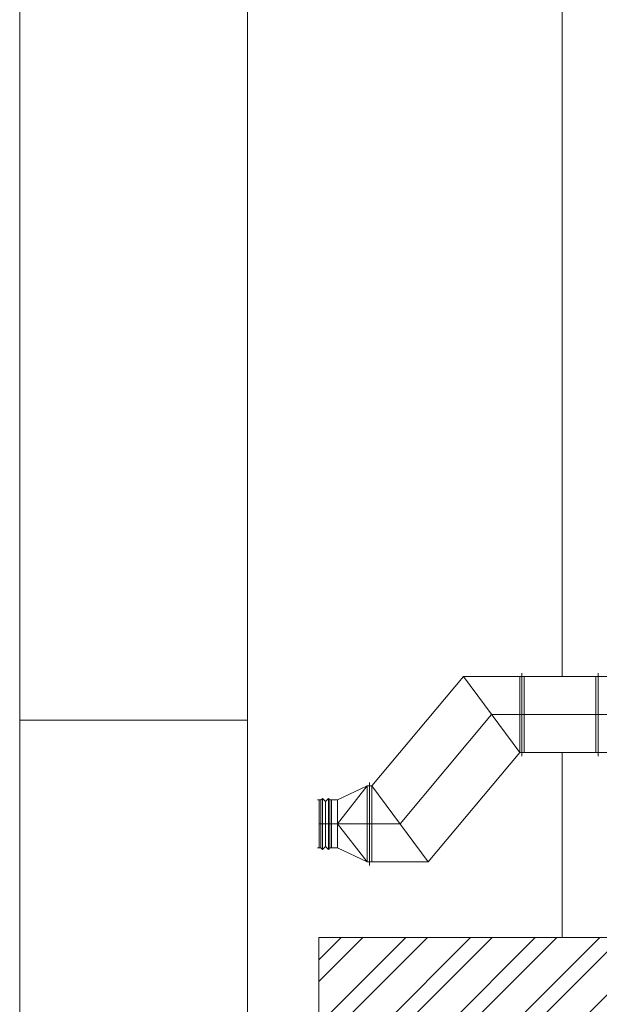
# Paper-space layout 'A-42 PRZEKRÓJ A-A' of a CAD drawing. Header units: millimetres. Extents: x 0 to 1114, y -5 to 726.
# Tile 12 of 91: x 0 to 76, y 260 to 389. Entities that reach past the tile are written whole.
import ezdxf
from ezdxf.xclip import XClip

# ---------------------------------------------------------------- set-up
doc = ezdxf.new("R2010")
doc.units = ezdxf.units.MM
doc.header["$MEASUREMENT"] = 0
doc.header["$XCLIPFRAME"] = 0
doc.linetypes.add('DASHDOT', pattern=[254, 127, -63.5, 0, -63.5])
doc.layers.add('A_Arkusz_Nr_pióra__1', color=7, linetype='Continuous', lineweight=20)
doc.layers.add('A_schody_Nr_pióra__2', color=8, linetype='Continuous', lineweight=13)
for name, color, linetype, lineweight, true_color in [('A_Arkusz_Nr_pióra__237', 7, 'Continuous', 5, 0x343434), ('A_sanitarne_Nr_pióra__6', 7, 'Continuous', 13, 0xa9a9a9), ('A_widok_Nr_pióra__9', 7, 'Continuous', 13, 0xadadad)]:
    doc.layers.add(name, color=color, linetype=linetype, lineweight=lineweight, true_color=true_color)
doc.layers.add('A_schody', color=7, linetype='Continuous')

# ---------------------------------------------------------------- blocks, each defined once
blk = doc.blocks.new('Rysunek_1_1', base_point=(-1560.28, -148.91))
at = {"layer": 'A_schody', "linetype": 'Continuous', "lineweight": 13}
h = blk.add_hatch(dxfattribs=at)
h.set_pattern_fill('stal_0001', color=8, style=0, pattern_type=2)
h.set_pattern_definition([(45, (-1560.278, -148.9084), (-4.24264, 4.24264), []), (45, (-1561.6924, -147.494), (-4.24264, 4.24264), [])])
h.paths.add_polyline_path([(80.19, 181.08), (80.19, 268.47), (39.27, 268.47), (39.27, 181.08)])
at = {"layer": 'A_sanitarne_Nr_pióra__6', "color": 253, "linetype": 'Continuous', "lineweight": 13, "true_color": 0xa9a9a9}
for p, q in [((58.24, 302.73), (46.23, 288.38)), ((85.19, 302.73), (58.24, 302.73)), ((65.63, 292.73), (58.24, 302.73)), ((65.63, 302.73), (65.63, 292.73)), ((65.93, 303.18), (65.93, 292.28)), ((66.23, 302.73), (66.23, 292.73)), ((75.63, 302.73), (75.63, 292.73)), ((75.93, 292.28), (75.93, 303.18)), ((53.63, 278.38), (65.63, 292.73)), ((65.63, 292.73), (85.19, 292.73)), ((41.73, 286.53), (45.63, 288.38)), ((45.63, 288.38), (41.73, 283.38)), ((45.63, 278.38), (45.63, 288.38)), ((46.23, 288.38), (45.63, 288.38)), ((45.93, 288.83), (45.93, 277.93)), ((53.63, 278.38), (46.23, 288.38)), ((46.23, 288.38), (46.23, 278.38)), ((39.53, 286.53), (39.09, 286.53)), ((39.33, 286.53), (39.33, 280.23)), ((39.53, 286.53), (39.73, 286.73)), ((39.53, 280.23), (39.53, 286.53)), ((39.73, 280.03), (39.73, 286.73)), ((39.73, 286.73), (40.13, 286.33)), ((40.13, 286.33), (40.53, 286.73)), ((40.13, 280.43), (40.13, 286.33)), ((40.53, 280.03), (40.53, 286.73)), ((40.53, 286.73), (40.73, 286.53)), ((40.73, 280.23), (40.73, 286.53)), ((40.73, 286.53), (41.73, 286.53)), ((40.93, 286.53), (40.93, 280.23)), ((41.73, 286.53), (41.73, 280.23)), ((41.73, 283.38), (45.63, 278.38)), ((39.09, 280.23), (39.53, 280.23)), ((39.73, 280.03), (39.53, 280.23)), ((40.13, 280.43), (39.73, 280.03)), ((40.53, 280.03), (40.13, 280.43)), ((40.73, 280.23), (40.53, 280.03)), ((41.73, 280.23), (40.73, 280.23)), ((41.73, 280.23), (45.63, 278.38)), ((53.63, 278.38), (45.63, 278.38))]:
    blk.add_line(p, q, dxfattribs=at)
at = {"layer": 'A_sanitarne_Nr_pióra__6', "color": 253, "linetype": 'DASHDOT', "lineweight": 13, "true_color": 0xa9a9a9}
for p, q in [((49.93, 283.38), (61.93, 297.73)), ((61.93, 297.73), (85.19, 297.73)), ((39.33, 283.38), (49.93, 283.38))]:
    blk.add_line(p, q, dxfattribs=at)
at = {"layer": 'A_schody_Nr_pióra__2', "color": 8, "linetype": 'Continuous', "lineweight": 13, "flags": 128}
blk.add_lwpolyline([(80.19, 181.08), (80.19, 268.47), (39.27, 268.47), (39.27, 181.08)], close=True, dxfattribs=at)
at = {"layer": 'A_widok_Nr_pióra__9', "color": 253, "linetype": 'Continuous', "lineweight": 13, "true_color": 0xadadad}
for p, q in [((71.19, 302.73), (71.19, 552.69)), ((71.19, 268.47), (71.19, 292.73))]:
    blk.add_line(p, q, dxfattribs=at)

psp = doc.layouts.new('A-42 PRZEKRÓJ A-A')

# ---------------------------------------------------------------- linework, layer by layer
at = {"layer": 'A_Arkusz_Nr_pióra__1', "color": 7, "linetype": 'Continuous', "lineweight": 20}
psp.add_line((29.9, 589.1), (29.9, 4.9), dxfattribs=at)
at = {"layer": 'A_Arkusz_Nr_pióra__1', "color": 7, "linetype": 'Continuous', "lineweight": 20, "flags": 128}
psp.add_lwpolyline([(0, 594), (700, 594), (700, 0), (0, 0)], close=True, dxfattribs=at)
at = {"layer": 'A_Arkusz_Nr_pióra__237', "color": 250, "linetype": 'Continuous', "lineweight": 5, "true_color": 0x343434}
psp.add_line((0, 297), (29.9, 297), dxfattribs=at)

# ---------------------------------------------------------------- block references
at = {"color": 37, "linetype": 'Continuous', "lineweight": 5, "true_color": 0x656532}
ref = psp.add_blockref('Rysunek_1_1', (-1560.28, -148.91), dxfattribs=at)
XClip(ref).set_block_clipping_path([(39.0902360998, 131.2954404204), (584.779237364, 589.1)])

doc.saveas('drawing.dxf')
